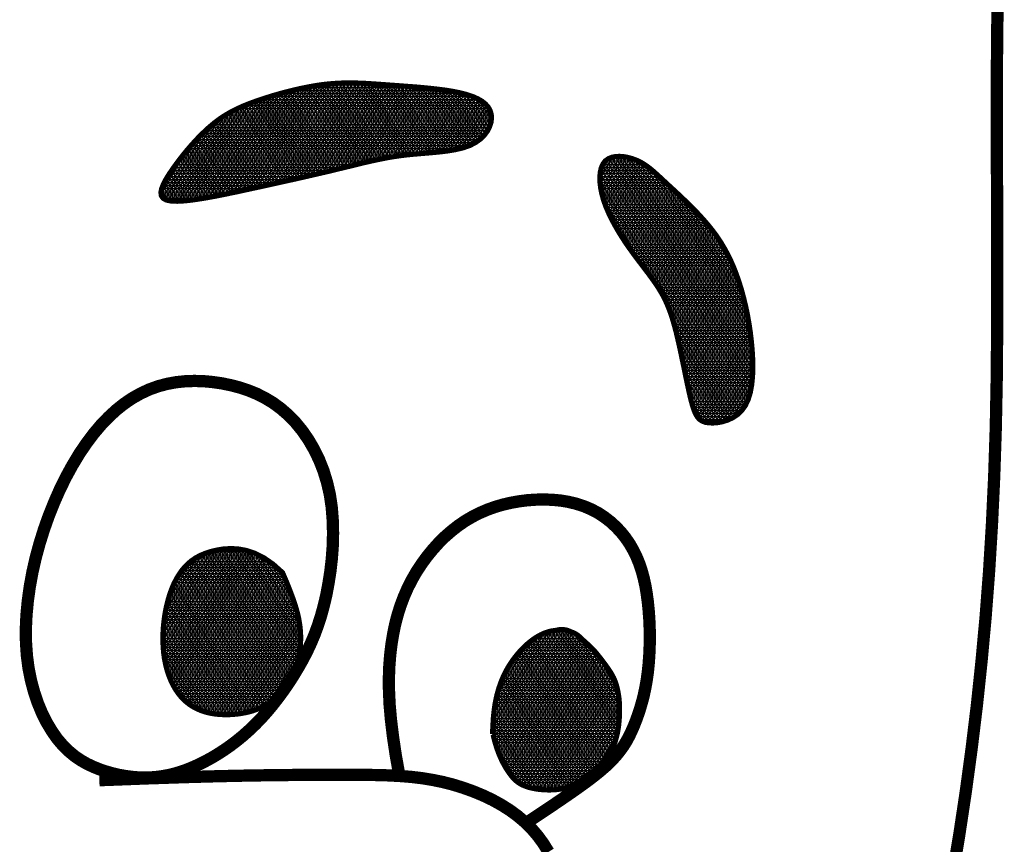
# Model space of a CAD drawing. Header units: feet. Extents: x 7.2 to 15.8, y 14.4 to 25.4.
# Tile 141 of 149: x 14.37 to 14.554, y 16.353 to 16.507. Entities that reach past the tile are written whole.
import ezdxf

# ---------------------------------------------------------------- set-up
doc = ezdxf.new("R2010")
doc.units = ezdxf.units.FT
doc.header["$MEASUREMENT"] = 0
doc.layers.add('FACE', color=160, linetype='CONTINUOUS')
pattern_1 = [(360, (12.42394344, 13.62669886), (1e-19, 0.00057574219), []), (60, (12.42394344, 13.62669886), (-0.00049860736, 0.00028787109), []), (120, (12.42394344, 13.62669886), (-0.00049860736, -0.00028787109), [])]

msp = doc.modelspace()

# ---------------------------------------------------------------- hatches: boundary and pattern name
at = {"layer": 'FACE', "linetype": 'Continuous'}
h = msp.add_hatch(dxfattribs=at)
h.set_pattern_fill('NET3', color=5, scale=0.004606, style=0)
h.set_pattern_definition(pattern_1)
h.paths.add_polyline_path([(14.50688, 16.44703), (14.50668, 16.44871), (14.50643, 16.45035), (14.50614, 16.45196), (14.50581, 16.45353), (14.50544, 16.45505), (14.50504, 16.45653), (14.5046, 16.45795), (14.50413, 16.45931), (14.50363, 16.46062), (14.50309, 16.46187), (14.50251, 16.46307), (14.50188, 16.46424), (14.5012, 16.46538), (14.50047, 16.46649), (14.49966, 16.46759), (14.49879, 16.46868), (14.49784, 16.46977), (14.49685, 16.47085), (14.49581, 16.47191), (14.49477, 16.47295), (14.49373, 16.47394), (14.49272, 16.47489), (14.49175, 16.47578), (14.49086, 16.4766), (14.49006, 16.47735), (14.48932, 16.47803), (14.48864, 16.47864), (14.48799, 16.47919), (14.48736, 16.47967), (14.48672, 16.4801), (14.48606, 16.48048), (14.48536, 16.4808), (14.48461, 16.48108), (14.48382, 16.4813), (14.48301, 16.48145), (14.48221, 16.48151), (14.48144, 16.48147), (14.48073, 16.48132), (14.48009, 16.48105), (14.47954, 16.48064), (14.47912, 16.48008), (14.47881, 16.47939), (14.47862, 16.47858), (14.47853, 16.47767), (14.47856, 16.47667), (14.47868, 16.47561), (14.47891, 16.4745), (14.47922, 16.47336), (14.47963, 16.4722), (14.48012, 16.47104), (14.48068, 16.46987), (14.48129, 16.46872), (14.48195, 16.46757), (14.48264, 16.46645), (14.48335, 16.46536), (14.48408, 16.46431), (14.48481, 16.4633), (14.48553, 16.46233), (14.48624, 16.4614), (14.48693, 16.46049), (14.4876, 16.45961), (14.48824, 16.45874), (14.48885, 16.45789), (14.48942, 16.45704), (14.48994, 16.45619), (14.49043, 16.45532), (14.49088, 16.45441), (14.4913, 16.45344), (14.4917, 16.4524), (14.49208, 16.45127), (14.49245, 16.45002), (14.49282, 16.44863), (14.49318, 16.44711), (14.49355, 16.44548), (14.4939, 16.44379), (14.49426, 16.44209), (14.4946, 16.44041), (14.49494, 16.43881), (14.49526, 16.43734), (14.49557, 16.43603), (14.49587, 16.43492), (14.49617, 16.434), (14.49649, 16.43327), (14.49685, 16.43269), (14.49726, 16.43226), (14.49774, 16.43196), (14.4983, 16.43176), (14.49897, 16.43166), (14.49975, 16.43164), (14.50062, 16.43171), (14.50155, 16.43189), (14.50249, 16.43219), (14.50341, 16.43262), (14.50429, 16.43321), (14.50508, 16.43396), (14.50576, 16.4349), (14.50629, 16.43602), (14.50669, 16.43732), (14.50695, 16.43875), (14.50711, 16.4403), (14.50717, 16.44192), (14.50714, 16.44361), (14.50704, 16.44532)])
h.paths.add_polyline_path([(14.4131, 16.47543), (14.41533, 16.47591), (14.41754, 16.4764), (14.41971, 16.47688), (14.42183, 16.47735), (14.42389, 16.47782), (14.42588, 16.47828), (14.42778, 16.47872), (14.42959, 16.47916), (14.4313, 16.47957), (14.43292, 16.47997), (14.43448, 16.48035), (14.43599, 16.48069), (14.43749, 16.48101), (14.43898, 16.4813), (14.44049, 16.48154), (14.44204, 16.48175), (14.44364, 16.48191), (14.44527, 16.48205), (14.44691, 16.48219), (14.44852, 16.48234), (14.45008, 16.48253), (14.45156, 16.48278), (14.45293, 16.48311), (14.45416, 16.48353), (14.45523, 16.48408), (14.45613, 16.48472), (14.45687, 16.48543), (14.45745, 16.4862), (14.45787, 16.487), (14.45814, 16.48781), (14.45824, 16.4886), (14.4582, 16.48936), (14.458, 16.49005), (14.45765, 16.49069), (14.45715, 16.49127), (14.4565, 16.4918), (14.4557, 16.49227), (14.45474, 16.4927), (14.45363, 16.49307), (14.45238, 16.49339), (14.45097, 16.49368), (14.44944, 16.49392), (14.44782, 16.49412), (14.44613, 16.4943), (14.4444, 16.49446), (14.44267, 16.49459), (14.44095, 16.49472), (14.43928, 16.49484), (14.43768, 16.49496), (14.43613, 16.49507), (14.43463, 16.49516), (14.43316, 16.49522), (14.43169, 16.49525), (14.43021, 16.49522), (14.4287, 16.49514), (14.42715, 16.495), (14.42555, 16.49478), (14.42391, 16.49449), (14.42225, 16.49415), (14.42059, 16.49376), (14.41895, 16.49333), (14.41736, 16.49288), (14.41583, 16.4924), (14.41438, 16.49192), (14.41304, 16.49143), (14.41179, 16.49093), (14.41061, 16.4904), (14.40949, 16.48983), (14.40842, 16.48921), (14.40738, 16.48853), (14.40636, 16.48776), (14.40533, 16.4869), (14.4043, 16.48594), (14.40326, 16.4849), (14.40224, 16.4838), (14.40125, 16.48266), (14.40031, 16.4815), (14.39943, 16.48035), (14.39862, 16.47923), (14.3979, 16.47817), (14.39729, 16.47718), (14.39682, 16.47627), (14.3965, 16.47546), (14.39637, 16.47475), (14.39645, 16.47416), (14.39677, 16.47369), (14.39735, 16.47335), (14.39823, 16.47316), (14.39941, 16.47311), (14.40087, 16.47319), (14.40256, 16.47339), (14.40445, 16.47368), (14.40649, 16.47405), (14.40864, 16.47448), (14.41086, 16.47494)])
h = msp.add_hatch(dxfattribs=at)
h.set_pattern_fill('NET3', color=5, scale=0.004606, style=0)
h.set_pattern_definition(pattern_1)
h.paths.add_polyline_path([(14.41913, 16.40364), (14.41954, 16.4027), (14.41995, 16.40173), (14.42035, 16.40074), (14.42073, 16.39974), (14.4211, 16.39874), (14.42143, 16.39776), (14.42172, 16.39681), (14.42197, 16.39589), (14.42216, 16.39503), (14.4223, 16.39421), (14.42241, 16.39345), (14.42247, 16.39273), (14.42251, 16.39205), (14.42252, 16.39142), (14.42251, 16.39083), (14.42249, 16.39027), (14.42246, 16.38975), (14.42242, 16.38926), (14.42238, 16.3888), (14.42232, 16.38835), (14.42224, 16.38792), (14.42215, 16.38749), (14.42204, 16.38707), (14.4219, 16.38663), (14.42174, 16.38619), (14.42156, 16.38574), (14.42137, 16.38528), (14.42115, 16.38481), (14.42093, 16.38435), (14.42069, 16.38389), (14.42045, 16.38344), (14.42021, 16.38299), (14.41997, 16.38256), (14.41972, 16.38215), (14.41948, 16.38175), (14.41924, 16.38138), (14.41901, 16.38103), (14.41877, 16.38072), (14.41854, 16.38044), (14.41832, 16.38019), (14.4181, 16.37999), (14.41788, 16.37982), (14.41766, 16.37968), (14.41743, 16.37955), (14.4172, 16.37944), (14.41695, 16.37932), (14.41669, 16.3792), (14.4164, 16.37906), (14.4161, 16.37891), (14.41577, 16.37873), (14.4154, 16.37855), (14.41499, 16.37835), (14.41454, 16.37815), (14.41404, 16.37796), (14.41348, 16.37777), (14.41285, 16.37759), (14.41217, 16.37744), (14.41142, 16.3773), (14.41063, 16.37719), (14.4098, 16.37711), (14.40895, 16.37707), (14.40808, 16.37708), (14.40721, 16.37712), (14.40634, 16.37722), (14.40549, 16.37737), (14.40465, 16.37758), (14.40384, 16.37786), (14.40306, 16.37819), (14.40231, 16.3786), (14.4016, 16.37907), (14.40092, 16.37961), (14.40029, 16.38023), (14.39971, 16.38093), (14.39917, 16.3817), (14.39868, 16.38253), (14.39824, 16.38342), (14.39786, 16.38437), (14.39753, 16.38537), (14.39726, 16.3864), (14.39704, 16.38748), (14.39689, 16.38858), (14.39679, 16.38971), (14.39674, 16.39085), (14.39675, 16.392), (14.3968, 16.39315), (14.39691, 16.39429), (14.39705, 16.39542), (14.39724, 16.39652), (14.39747, 16.3976), (14.39774, 16.39864), (14.39804, 16.39964), (14.39839, 16.4006), (14.39878, 16.40152), (14.39922, 16.40239), (14.3997, 16.4032), (14.40022, 16.40396), (14.40079, 16.40465), (14.40141, 16.40529), (14.4021, 16.40587), (14.40285, 16.40638), (14.40369, 16.40684), (14.40462, 16.40723), (14.40564, 16.40757), (14.40676, 16.40784), (14.408, 16.40805), (14.40934, 16.40814), (14.41078, 16.40808), (14.41231, 16.4078), (14.41392, 16.40727), (14.4156, 16.40644), (14.41734, 16.40524)])
edge = h.paths.add_edge_path()
edge.add_line((14.45845, 16.37342), (14.45848, 16.37426))
edge.add_line((14.45848, 16.37426), (14.45851, 16.375))
edge.add_line((14.45851, 16.375), (14.45855, 16.37563))
edge.add_line((14.45855, 16.37563), (14.45858, 16.37618))
edge.add_line((14.45858, 16.37618), (14.45862, 16.37666))
edge.add_line((14.45862, 16.37666), (14.45866, 16.37708))
edge.add_line((14.45866, 16.37708), (14.4587, 16.37745))
edge.add_line((14.4587, 16.37745), (14.45874, 16.37779))
edge.add_line((14.45874, 16.37779), (14.45878, 16.37811))
edge.add_line((14.45878, 16.37811), (14.45882, 16.3784))
edge.add_line((14.45882, 16.3784), (14.45886, 16.37869))
edge.add_line((14.45886, 16.37869), (14.4589, 16.37895))
edge.add_line((14.4589, 16.37895), (14.45895, 16.37921))
edge.add_line((14.45895, 16.37921), (14.45899, 16.37946))
edge.add_line((14.45899, 16.37946), (14.45904, 16.37969))
edge.add_line((14.45904, 16.37969), (14.45909, 16.37993))
edge.add_line((14.45909, 16.37993), (14.45914, 16.38016))
edge.add_line((14.45914, 16.38016), (14.45919, 16.38038))
edge.add_line((14.45919, 16.38038), (14.45924, 16.38061))
edge.add_line((14.45924, 16.38061), (14.45929, 16.38083))
edge.add_line((14.45929, 16.38083), (14.45935, 16.38105))
edge.add_line((14.45935, 16.38105), (14.45941, 16.38126))
edge.add_line((14.45941, 16.38126), (14.45947, 16.38147))
edge.add_line((14.45947, 16.38147), (14.45953, 16.38168))
edge.add_line((14.45953, 16.38168), (14.45959, 16.38189))
edge.add_line((14.45959, 16.38189), (14.45965, 16.38209))
edge.add_line((14.45965, 16.38209), (14.45972, 16.38229))
edge.add_line((14.45972, 16.38229), (14.45979, 16.38249))
edge.add_line((14.45979, 16.38249), (14.45985, 16.38268))
edge.add_line((14.45985, 16.38268), (14.45992, 16.38288))
edge.add_line((14.45992, 16.38288), (14.45999, 16.38307))
edge.add_line((14.45999, 16.38307), (14.46006, 16.38325))
edge.add_line((14.46006, 16.38325), (14.46014, 16.38344))
edge.add_line((14.46014, 16.38344), (14.46021, 16.38362))
edge.add_line((14.46021, 16.38362), (14.46029, 16.3838))
edge.add_line((14.46029, 16.3838), (14.46037, 16.38398))
edge.add_line((14.46037, 16.38398), (14.46044, 16.38415))
edge.add_line((14.46044, 16.38415), (14.46052, 16.38433))
edge.add_line((14.46052, 16.38433), (14.4606, 16.3845))
edge.add_line((14.4606, 16.3845), (14.46068, 16.38467))
edge.add_line((14.46068, 16.38467), (14.46077, 16.38483))
edge.add_line((14.46077, 16.38483), (14.46085, 16.385))
edge.add_line((14.46085, 16.385), (14.46093, 16.38516))
edge.add_line((14.46093, 16.38516), (14.46102, 16.38532))
edge.add_line((14.46102, 16.38532), (14.46111, 16.38548))
edge.add_line((14.46111, 16.38548), (14.46119, 16.38563))
edge.add_line((14.46119, 16.38563), (14.46128, 16.38579))
edge.add_line((14.46128, 16.38579), (14.46137, 16.38594))
edge.add_line((14.46137, 16.38594), (14.46146, 16.38609))
edge.add_line((14.46146, 16.38609), (14.46155, 16.38624))
edge.add_line((14.46155, 16.38624), (14.46164, 16.38638))
edge.add_line((14.46164, 16.38638), (14.46174, 16.38653))
edge.add_line((14.46174, 16.38653), (14.46183, 16.38667))
edge.add_line((14.46183, 16.38667), (14.46192, 16.38681))
edge.add_line((14.46192, 16.38681), (14.46202, 16.38695))
edge.add_line((14.46202, 16.38695), (14.46211, 16.38709))
edge.add_line((14.46211, 16.38709), (14.46221, 16.38723))
edge.add_line((14.46221, 16.38723), (14.46231, 16.38736))
edge.add_line((14.46231, 16.38736), (14.4624, 16.3875))
edge.add_line((14.4624, 16.3875), (14.4625, 16.38763))
edge.add_line((14.4625, 16.38763), (14.4626, 16.38776))
edge.add_line((14.4626, 16.38776), (14.4627, 16.38789))
edge.add_line((14.4627, 16.38789), (14.4628, 16.38801))
edge.add_line((14.4628, 16.38801), (14.4629, 16.38814))
edge.add_line((14.4629, 16.38814), (14.463, 16.38826))
edge.add_line((14.463, 16.38826), (14.4631, 16.38839))
edge.add_line((14.4631, 16.38839), (14.4632, 16.38851))
edge.add_line((14.4632, 16.38851), (14.4633, 16.38863))
edge.add_line((14.4633, 16.38863), (14.46341, 16.38874))
edge.add_line((14.46341, 16.38874), (14.46351, 16.38886))
edge.add_line((14.46351, 16.38886), (14.46361, 16.38897))
edge.add_line((14.46361, 16.38897), (14.46371, 16.38909))
edge.add_line((14.46371, 16.38909), (14.46382, 16.3892))
edge.add_line((14.46382, 16.3892), (14.46392, 16.38931))
edge.add_line((14.46392, 16.38931), (14.46403, 16.38942))
edge.add_line((14.46403, 16.38942), (14.46413, 16.38952))
edge.add_line((14.46413, 16.38952), (14.46424, 16.38963))
edge.add_line((14.46424, 16.38963), (14.46434, 16.38973))
edge.add_line((14.46434, 16.38973), (14.46445, 16.38983))
edge.add_line((14.46445, 16.38983), (14.46455, 16.38993))
edge.add_line((14.46455, 16.38993), (14.46466, 16.39003))
edge.add_line((14.46466, 16.39003), (14.46477, 16.39013))
edge.add_line((14.46477, 16.39013), (14.46487, 16.39022))
edge.add_line((14.46487, 16.39022), (14.46498, 16.39031))
edge.add_line((14.46498, 16.39031), (14.46509, 16.39041))
edge.add_line((14.46509, 16.39041), (14.46519, 16.3905))
edge.add_line((14.46519, 16.3905), (14.4653, 16.39058))
edge.add_line((14.4653, 16.39058), (14.46541, 16.39067))
edge.add_line((14.46541, 16.39067), (14.46551, 16.39076))
edge.add_line((14.46551, 16.39076), (14.46562, 16.39084))
edge.add_line((14.46562, 16.39084), (14.46573, 16.39092))
edge.add_line((14.46573, 16.39092), (14.46583, 16.391))
edge.add_line((14.46583, 16.391), (14.46594, 16.39108))
edge.add_line((14.46594, 16.39108), (14.46605, 16.39116))
edge.add_line((14.46605, 16.39116), (14.46616, 16.39123))
edge.add_line((14.46616, 16.39123), (14.46626, 16.39131))
edge.add_line((14.46626, 16.39131), (14.46637, 16.39138))
edge.add_line((14.46637, 16.39138), (14.46648, 16.39145))
edge.add_line((14.46648, 16.39145), (14.46658, 16.39151))
edge.add_line((14.46658, 16.39151), (14.46669, 16.39158))
edge.add_line((14.46669, 16.39158), (14.4668, 16.39165))
edge.add_line((14.4668, 16.39165), (14.4669, 16.39171))
edge.add_line((14.4669, 16.39171), (14.46701, 16.39177))
edge.add_line((14.46701, 16.39177), (14.46712, 16.39183))
edge.add_line((14.46712, 16.39183), (14.46722, 16.39189))
edge.add_line((14.46722, 16.39189), (14.46733, 16.39194))
edge.add_line((14.46733, 16.39194), (14.46743, 16.392))
edge.add_line((14.46743, 16.392), (14.46754, 16.39205))
edge.add_line((14.46754, 16.39205), (14.46764, 16.3921))
edge.add_line((14.46764, 16.3921), (14.46775, 16.39215))
edge.add_line((14.46775, 16.39215), (14.46785, 16.3922))
edge.add_line((14.46785, 16.3922), (14.46796, 16.39224))
edge.add_line((14.46796, 16.39224), (14.46806, 16.39229))
edge.add_line((14.46806, 16.39229), (14.46816, 16.39233))
edge.add_line((14.46816, 16.39233), (14.46827, 16.39237))
edge.add_line((14.46827, 16.39237), (14.46837, 16.39241))
edge.add_line((14.46837, 16.39241), (14.46847, 16.39245))
edge.add_line((14.46847, 16.39245), (14.46857, 16.39248))
edge.add_line((14.46857, 16.39248), (14.46867, 16.39251))
edge.add_line((14.46867, 16.39251), (14.46877, 16.39254))
edge.add_line((14.46877, 16.39254), (14.46887, 16.39257))
edge.add_line((14.46887, 16.39257), (14.46897, 16.3926))
edge.add_line((14.46897, 16.3926), (14.46907, 16.39263))
edge.add_line((14.46907, 16.39263), (14.46917, 16.39265))
edge.add_line((14.46917, 16.39265), (14.46927, 16.39268))
edge.add_line((14.46927, 16.39268), (14.46937, 16.3927))
edge.add_line((14.46937, 16.3927), (14.46946, 16.39272))
edge.add_line((14.46946, 16.39272), (14.46956, 16.39273))
edge.add_line((14.46956, 16.39273), (14.46966, 16.39275))
edge.add_line((14.46966, 16.39275), (14.46975, 16.39276))
edge.add_line((14.46975, 16.39276), (14.46985, 16.39278))
edge.add_line((14.46985, 16.39278), (14.46994, 16.39279))
edge.add_line((14.46994, 16.39279), (14.47003, 16.3928))
edge.add_line((14.47003, 16.3928), (14.47013, 16.39282))
edge.add_line((14.47013, 16.39282), (14.47022, 16.39283))
edge.add_line((14.47022, 16.39283), (14.47031, 16.39285))
edge.add_line((14.47031, 16.39285), (14.4704, 16.39286))
edge.add_line((14.4704, 16.39286), (14.47048, 16.39288))
edge.add_line((14.47048, 16.39288), (14.47057, 16.3929))
edge.add_line((14.47057, 16.3929), (14.47066, 16.39291))
edge.add_line((14.47066, 16.39291), (14.47074, 16.39293))
edge.add_line((14.47074, 16.39293), (14.47083, 16.39294))
edge.add_line((14.47083, 16.39294), (14.47091, 16.39296))
edge.add_line((14.47091, 16.39296), (14.471, 16.39297))
edge.add_line((14.471, 16.39297), (14.47109, 16.39298))
edge.add_line((14.47109, 16.39298), (14.47117, 16.39298))
edge.add_line((14.47117, 16.39298), (14.47126, 16.39299))
edge.add_line((14.47126, 16.39299), (14.47135, 16.39299))
edge.add_line((14.47135, 16.39299), (14.47144, 16.39299))
edge.add_line((14.47144, 16.39299), (14.47153, 16.39299))
edge.add_line((14.47153, 16.39299), (14.47162, 16.39298))
edge.add_line((14.47162, 16.39298), (14.47171, 16.39298))
edge.add_line((14.47171, 16.39298), (14.47181, 16.39297))
edge.add_line((14.47181, 16.39297), (14.4719, 16.39296))
edge.add_line((14.4719, 16.39296), (14.47199, 16.39295))
edge.add_line((14.47199, 16.39295), (14.47208, 16.39293))
edge.add_line((14.47208, 16.39293), (14.47217, 16.39292))
edge.add_line((14.47217, 16.39292), (14.47226, 16.3929))
edge.add_line((14.47226, 16.3929), (14.47234, 16.39288))
edge.add_line((14.47234, 16.39288), (14.47243, 16.39286))
edge.add_line((14.47243, 16.39286), (14.4725, 16.39283))
edge.add_line((14.4725, 16.39283), (14.47258, 16.3928))
edge.add_line((14.47258, 16.3928), (14.47265, 16.39278))
edge.add_line((14.47265, 16.39278), (14.47271, 16.39275))
edge.add_line((14.47271, 16.39275), (14.47278, 16.39272))
edge.add_line((14.47278, 16.39272), (14.47284, 16.39269))
edge.add_line((14.47284, 16.39269), (14.47291, 16.39266))
edge.add_line((14.47291, 16.39266), (14.47297, 16.39263))
edge.add_line((14.47297, 16.39263), (14.47304, 16.3926))
edge.add_line((14.47304, 16.3926), (14.47311, 16.39258))
edge.add_line((14.47311, 16.39258), (14.47317, 16.39255))
edge.add_line((14.47317, 16.39255), (14.47324, 16.39253))
edge.add_line((14.47324, 16.39253), (14.47331, 16.3925))
edge.add_line((14.47331, 16.3925), (14.47338, 16.39248))
edge.add_line((14.47338, 16.39248), (14.47346, 16.39245))
edge.add_line((14.47346, 16.39245), (14.47353, 16.39242))
edge.add_line((14.47353, 16.39242), (14.47361, 16.39239))
edge.add_line((14.47361, 16.39239), (14.47368, 16.39235))
edge.add_line((14.47368, 16.39235), (14.47376, 16.39231))
edge.add_line((14.47376, 16.39231), (14.47384, 16.39227))
edge.add_line((14.47384, 16.39227), (14.47392, 16.39223))
edge.add_line((14.47392, 16.39223), (14.474, 16.39219))
edge.add_line((14.474, 16.39219), (14.47408, 16.39214))
edge.add_line((14.47408, 16.39214), (14.47416, 16.39209))
edge.add_line((14.47416, 16.39209), (14.47424, 16.39204))
edge.add_line((14.47424, 16.39204), (14.47432, 16.39198))
edge.add_line((14.47432, 16.39198), (14.47439, 16.39193))
edge.add_line((14.47439, 16.39193), (14.47447, 16.39187))
edge.add_line((14.47447, 16.39187), (14.47454, 16.39181))
edge.add_line((14.47454, 16.39181), (14.47461, 16.39175))
edge.add_line((14.47461, 16.39175), (14.47469, 16.39169))
edge.add_line((14.47469, 16.39169), (14.47475, 16.39162))
edge.add_line((14.47475, 16.39162), (14.47482, 16.39156))
edge.add_line((14.47482, 16.39156), (14.47489, 16.3915))
edge.add_line((14.47489, 16.3915), (14.47495, 16.39144))
edge.add_line((14.47495, 16.39144), (14.47502, 16.39138))
edge.add_line((14.47502, 16.39138), (14.47509, 16.39131))
edge.add_line((14.47509, 16.39131), (14.47515, 16.39125))
edge.add_line((14.47515, 16.39125), (14.47522, 16.39118))
edge.add_line((14.47522, 16.39118), (14.47529, 16.39111))
edge.add_line((14.47529, 16.39111), (14.47537, 16.39104))
edge.add_line((14.47537, 16.39104), (14.47544, 16.39097))
edge.add_line((14.47544, 16.39097), (14.47553, 16.3909))
edge.add_line((14.47553, 16.3909), (14.47561, 16.39081))
edge.add_line((14.47561, 16.39081), (14.47571, 16.39073))
edge.add_line((14.47571, 16.39073), (14.47581, 16.39063))
edge.add_line((14.47581, 16.39063), (14.47593, 16.39053))
edge.add_line((14.47593, 16.39053), (14.47605, 16.39042))
edge.add_line((14.47605, 16.39042), (14.47619, 16.3903))
edge.add_line((14.47619, 16.3903), (14.47633, 16.39017))
edge.add_line((14.47633, 16.39017), (14.47649, 16.39002))
edge.add_line((14.47649, 16.39002), (14.47665, 16.38987))
edge.add_line((14.47665, 16.38987), (14.47682, 16.38971))
edge.add_line((14.47682, 16.38971), (14.477, 16.38954))
edge.add_line((14.477, 16.38954), (14.47718, 16.38936))
edge.add_line((14.47718, 16.38936), (14.47736, 16.38916))
edge.add_line((14.47736, 16.38916), (14.47754, 16.38896))
edge.add_line((14.47754, 16.38896), (14.47773, 16.38875))
edge.add_line((14.47773, 16.38875), (14.47792, 16.38852))
edge.add_line((14.47792, 16.38852), (14.47811, 16.38828))
edge.add_line((14.47811, 16.38828), (14.47832, 16.38803))
edge.add_line((14.47832, 16.38803), (14.47853, 16.38776))
edge.add_line((14.47853, 16.38776), (14.47875, 16.38748))
edge.add_line((14.47875, 16.38748), (14.47898, 16.38717))
edge.add_line((14.47898, 16.38717), (14.47923, 16.38685))
edge.add_line((14.47923, 16.38685), (14.47948, 16.38651))
edge.add_line((14.47948, 16.38651), (14.47974, 16.38616))
edge.add_line((14.47974, 16.38616), (14.48, 16.3858))
edge.add_line((14.48, 16.3858), (14.48025, 16.38543))
edge.add_line((14.48025, 16.38543), (14.48049, 16.38506))
edge.add_line((14.48049, 16.38506), (14.48072, 16.38469))
edge.add_line((14.48072, 16.38469), (14.48092, 16.38432))
edge.add_line((14.48092, 16.38432), (14.48111, 16.38396))
edge.add_line((14.48111, 16.38396), (14.48127, 16.3836))
edge.add_line((14.48127, 16.3836), (14.48141, 16.38325))
edge.add_line((14.48141, 16.38325), (14.48153, 16.38289))
edge.add_line((14.48153, 16.38289), (14.48164, 16.38254))
edge.add_line((14.48164, 16.38254), (14.48174, 16.38218))
edge.add_line((14.48174, 16.38218), (14.48182, 16.38183))
edge.add_line((14.48182, 16.38183), (14.4819, 16.38146))
edge.add_line((14.4819, 16.38146), (14.48197, 16.38109))
edge.add_line((14.48197, 16.38109), (14.48203, 16.38071))
edge.add_line((14.48203, 16.38071), (14.48209, 16.38032))
edge.add_line((14.48209, 16.38032), (14.48213, 16.37991))
edge.add_line((14.48213, 16.37991), (14.48217, 16.37948))
edge.add_line((14.48217, 16.37948), (14.4822, 16.37902))
edge.add_line((14.4822, 16.37902), (14.48222, 16.37854))
edge.add_line((14.48222, 16.37854), (14.48222, 16.37802))
edge.add_line((14.48222, 16.37802), (14.48222, 16.37747))
edge.add_line((14.48222, 16.37747), (14.4822, 16.37688))
edge.add_line((14.4822, 16.37688), (14.48216, 16.37628))
edge.add_line((14.48216, 16.37628), (14.48211, 16.37566))
edge.add_line((14.48211, 16.37566), (14.48204, 16.37502))
edge.add_line((14.48204, 16.37502), (14.48195, 16.37439))
edge.add_line((14.48195, 16.37439), (14.48184, 16.37376))
edge.add_line((14.48184, 16.37376), (14.4817, 16.37315))
edge.add_line((14.4817, 16.37315), (14.48155, 16.37255))
edge.add_line((14.48155, 16.37255), (14.48136, 16.37196))
edge.add_line((14.48136, 16.37196), (14.48116, 16.3714))
edge.add_line((14.48116, 16.3714), (14.48092, 16.37086))
edge.add_line((14.48092, 16.37086), (14.48067, 16.37034))
edge.add_line((14.48067, 16.37034), (14.48039, 16.36985))
edge.add_line((14.48039, 16.36985), (14.48008, 16.36937))
edge.add_line((14.48008, 16.36937), (14.47975, 16.36892))
edge.add_line((14.47975, 16.36892), (14.4794, 16.3685))
edge.add_line((14.4794, 16.3685), (14.47903, 16.36809))
edge.add_line((14.47903, 16.36809), (14.47863, 16.3677))
edge.add_line((14.47863, 16.3677), (14.47822, 16.36733))
edge.add_line((14.47822, 16.36733), (14.4778, 16.36697))
edge.add_line((14.4778, 16.36697), (14.47738, 16.36662))
edge.add_line((14.47738, 16.36662), (14.47694, 16.36628))
edge.add_line((14.47694, 16.36628), (14.4765, 16.36593))
edge.add_line((14.4765, 16.36593), (14.47606, 16.36559))
edge.add_line((14.47606, 16.36559), (14.47562, 16.36526))
edge.add_line((14.47562, 16.36526), (14.47517, 16.36493))
edge.add_line((14.47517, 16.36493), (14.47472, 16.36462))
edge.add_line((14.47472, 16.36462), (14.47426, 16.36432))
edge.add_line((14.47426, 16.36432), (14.47379, 16.36405))
edge.add_line((14.47379, 16.36405), (14.4733, 16.36381))
edge.add_line((14.4733, 16.36381), (14.47279, 16.36359))
edge.add_line((14.47279, 16.36359), (14.47227, 16.36342))
edge.add_line((14.47227, 16.36342), (14.47174, 16.36327))
edge.add_line((14.47174, 16.36327), (14.47119, 16.36316))
edge.add_line((14.47119, 16.36316), (14.47063, 16.36308))
edge.add_line((14.47063, 16.36308), (14.47007, 16.36303))
edge.add_line((14.47007, 16.36303), (14.4695, 16.363))
edge.add_line((14.4695, 16.363), (14.46894, 16.36299))
edge.add_line((14.46894, 16.36299), (14.46837, 16.36301))
edge.add_line((14.46837, 16.36301), (14.46781, 16.36304))
edge.add_line((14.46781, 16.36304), (14.46727, 16.36309))
edge.add_line((14.46727, 16.36309), (14.46673, 16.36316))
edge.add_line((14.46673, 16.36316), (14.46621, 16.36325))
edge.add_line((14.46621, 16.36325), (14.46571, 16.36336))
edge.add_line((14.46571, 16.36336), (14.46523, 16.36348))
edge.add_line((14.46523, 16.36348), (14.46477, 16.36363))
edge.add_line((14.46477, 16.36363), (14.46434, 16.36379))
edge.add_line((14.46434, 16.36379), (14.46394, 16.36397))
edge.add_line((14.46394, 16.36397), (14.46356, 16.36418))
edge.add_line((14.46356, 16.36418), (14.46321, 16.36441))
edge.add_line((14.46321, 16.36441), (14.46286, 16.36469))
edge.add_line((14.46286, 16.36469), (14.46252, 16.36501))
edge.add_line((14.46252, 16.36501), (14.46218, 16.36537))
edge.add_line((14.46218, 16.36537), (14.46184, 16.3658))
edge.add_line((14.46184, 16.3658), (14.46148, 16.36629))
edge.add_line((14.46148, 16.36629), (14.4611, 16.36685))
edge.add_line((14.4611, 16.36685), (14.46072, 16.36749))
edge.add_line((14.46072, 16.36749), (14.46033, 16.36821))
edge.add_line((14.46033, 16.36821), (14.45994, 16.36902))
edge.add_line((14.45994, 16.36902), (14.45956, 16.36994))
edge.add_line((14.45956, 16.36994), (14.4592, 16.37096))
edge.add_line((14.4592, 16.37096), (14.45886, 16.37209))
edge.add_line((14.45886, 16.37209), (14.45855, 16.37334))

# ---------------------------------------------------------------- linework, layer by layer
at = {"layer": 'FACE', "color": 5}
for points, const_width in [([(14.55309, 16.51454), (14.55293, 16.50606), (14.55285, 16.4972), (14.55284, 16.48801), (14.55287, 16.47859), (14.55291, 16.469), (14.55293, 16.45933), (14.55291, 16.44968), (14.55283, 16.44011), (14.55265, 16.43072), (14.55235, 16.42157), (14.55193, 16.41265), (14.5514, 16.40394), (14.55075, 16.39542), (14.54998, 16.38705), (14.54911, 16.37882), (14.54812, 16.37069), (14.54703, 16.36265), (14.54583, 16.35469), (14.54452, 16.34681)], 0.0023), ([(14.44102, 16.36561), (14.44033, 16.36947), (14.43981, 16.37295), (14.43943, 16.37609), (14.43918, 16.37893), (14.43906, 16.38153), (14.43904, 16.38391), (14.43912, 16.38612), (14.43928, 16.38821), (14.43952, 16.3902), (14.43983, 16.39212), (14.44021, 16.39396), (14.44067, 16.39573), (14.44121, 16.39744), (14.44183, 16.39909), (14.44252, 16.40068), (14.4433, 16.40223), (14.44416, 16.40374), (14.44511, 16.40519), (14.44612, 16.40658), (14.4472, 16.40791), (14.44833, 16.40917), (14.44952, 16.41035), (14.45076, 16.41143), (14.45203, 16.41243), (14.45334, 16.41332), (14.45468, 16.41411), (14.45606, 16.41481), (14.45746, 16.41541), (14.4589, 16.41593), (14.46037, 16.41636), (14.46187, 16.41671), (14.4634, 16.41698), (14.46495, 16.41718), (14.46652, 16.41729), (14.46809, 16.41732), (14.46966, 16.41727), (14.47121, 16.41712), (14.47272, 16.41687), (14.47418, 16.41651), (14.47559, 16.41605), (14.47693, 16.41548), (14.4782, 16.41481), (14.47939, 16.41403), (14.4805, 16.41317), (14.48153, 16.41223), (14.48248, 16.41122), (14.48334, 16.41015), (14.48411, 16.40902), (14.48479, 16.40785), (14.48539, 16.40662), (14.48591, 16.40535), (14.48636, 16.40403), (14.48673, 16.40265), (14.48705, 16.40122), (14.4873, 16.39974), (14.48751, 16.39819), (14.48767, 16.39659), (14.48779, 16.39494), (14.48786, 16.39326), (14.48788, 16.39158), (14.48786, 16.38991), (14.48779, 16.38825), (14.48768, 16.38665), (14.48752, 16.38509), (14.48732, 16.38362), (14.48707, 16.38221), (14.48679, 16.38087), (14.48647, 16.3796), (14.48612, 16.37838), (14.48575, 16.37723), (14.48535, 16.37612), (14.48494, 16.37507), (14.4845, 16.37406), (14.48404, 16.37309), (14.48353, 16.37214), (14.48295, 16.37121), (14.48229, 16.37029), (14.48154, 16.36936), (14.48068, 16.36842), (14.47969, 16.36747), (14.47855, 16.36648), (14.47725, 16.36544), (14.47576, 16.36432), (14.47406, 16.3631), (14.47213, 16.36176), (14.46994, 16.36027), (14.46747, 16.35862), (14.46471, 16.35677)], 0.0023), ([(14.41913, 16.40364), (14.41954, 16.4027), (14.41995, 16.40173), (14.42035, 16.40074), (14.42073, 16.39974), (14.4211, 16.39874), (14.42143, 16.39776), (14.42172, 16.39681), (14.42197, 16.39589), (14.42216, 16.39503), (14.4223, 16.39421), (14.42241, 16.39345), (14.42247, 16.39273), (14.42251, 16.39205), (14.42252, 16.39142), (14.42251, 16.39083), (14.42249, 16.39027), (14.42246, 16.38975), (14.42242, 16.38926), (14.42238, 16.3888), (14.42232, 16.38835), (14.42224, 16.38792), (14.42215, 16.38749), (14.42204, 16.38707), (14.4219, 16.38663), (14.42174, 16.38619), (14.42156, 16.38574), (14.42137, 16.38528), (14.42115, 16.38481), (14.42093, 16.38435), (14.42069, 16.38389), (14.42045, 16.38344), (14.42021, 16.38299), (14.41997, 16.38256), (14.41972, 16.38215), (14.41948, 16.38175), (14.41924, 16.38138), (14.41901, 16.38103), (14.41877, 16.38072), (14.41854, 16.38044), (14.41832, 16.38019), (14.4181, 16.37999), (14.41788, 16.37982), (14.41766, 16.37968), (14.41743, 16.37955), (14.4172, 16.37944), (14.41695, 16.37932), (14.41669, 16.3792), (14.4164, 16.37906), (14.4161, 16.37891), (14.41577, 16.37873), (14.4154, 16.37855), (14.41499, 16.37835), (14.41454, 16.37815), (14.41404, 16.37796), (14.41348, 16.37777), (14.41285, 16.37759), (14.41217, 16.37744), (14.41142, 16.3773), (14.41063, 16.37719), (14.4098, 16.37711), (14.40895, 16.37707), (14.40808, 16.37708), (14.40721, 16.37712), (14.40634, 16.37722), (14.40549, 16.37737), (14.40465, 16.37758), (14.40384, 16.37786), (14.40306, 16.37819), (14.40231, 16.3786), (14.4016, 16.37907), (14.40092, 16.37961), (14.40029, 16.38023), (14.39971, 16.38093), (14.39917, 16.3817), (14.39868, 16.38253), (14.39824, 16.38342), (14.39786, 16.38437), (14.39753, 16.38537), (14.39726, 16.3864), (14.39704, 16.38748), (14.39689, 16.38858), (14.39679, 16.38971), (14.39674, 16.39085), (14.39675, 16.392), (14.3968, 16.39315), (14.39691, 16.39429), (14.39705, 16.39542), (14.39724, 16.39652), (14.39747, 16.3976), (14.39774, 16.39864), (14.39804, 16.39964), (14.39839, 16.4006), (14.39878, 16.40152), (14.39922, 16.40239), (14.3997, 16.4032), (14.40022, 16.40396), (14.40079, 16.40465), (14.40141, 16.40529), (14.4021, 16.40587), (14.40285, 16.40638), (14.40369, 16.40684), (14.40462, 16.40723), (14.40564, 16.40757), (14.40676, 16.40784), (14.408, 16.40805), (14.40934, 16.40814), (14.41078, 16.40808), (14.41231, 16.4078), (14.41392, 16.40727), (14.4156, 16.40644), (14.41734, 16.40524), (14.41913, 16.40364)], 0.000969), ([(14.45845, 16.37342), (14.45848, 16.37426), (14.45851, 16.375), (14.45855, 16.37563), (14.45858, 16.37618), (14.45862, 16.37666), (14.45866, 16.37708), (14.4587, 16.37745), (14.45874, 16.37779), (14.45878, 16.37811), (14.45882, 16.3784), (14.45886, 16.37869), (14.4589, 16.37895), (14.45895, 16.37921), (14.45899, 16.37946), (14.45904, 16.37969), (14.45909, 16.37993), (14.45914, 16.38016), (14.45919, 16.38038), (14.45924, 16.38061), (14.45929, 16.38083), (14.45935, 16.38105), (14.45941, 16.38126), (14.45947, 16.38147), (14.45953, 16.38168), (14.45959, 16.38189), (14.45965, 16.38209), (14.45972, 16.38229), (14.45979, 16.38249), (14.45985, 16.38268), (14.45992, 16.38288), (14.45999, 16.38307), (14.46006, 16.38325), (14.46014, 16.38344), (14.46021, 16.38362), (14.46029, 16.3838), (14.46037, 16.38398), (14.46044, 16.38415), (14.46052, 16.38433), (14.4606, 16.3845), (14.46068, 16.38467), (14.46077, 16.38483), (14.46085, 16.385), (14.46093, 16.38516), (14.46102, 16.38532), (14.46111, 16.38548), (14.46119, 16.38563), (14.46128, 16.38579), (14.46137, 16.38594), (14.46146, 16.38609), (14.46155, 16.38624), (14.46164, 16.38638), (14.46174, 16.38653), (14.46183, 16.38667), (14.46192, 16.38681), (14.46202, 16.38695), (14.46211, 16.38709), (14.46221, 16.38723), (14.46231, 16.38736), (14.4624, 16.3875), (14.4625, 16.38763), (14.4626, 16.38776), (14.4627, 16.38789), (14.4628, 16.38801), (14.4629, 16.38814), (14.463, 16.38826), (14.4631, 16.38839), (14.4632, 16.38851), (14.4633, 16.38863), (14.46341, 16.38874), (14.46351, 16.38886), (14.46361, 16.38897), (14.46371, 16.38909), (14.46382, 16.3892), (14.46392, 16.38931), (14.46403, 16.38942), (14.46413, 16.38952), (14.46424, 16.38963), (14.46434, 16.38973), (14.46445, 16.38983), (14.46455, 16.38993), (14.46466, 16.39003), (14.46477, 16.39013), (14.46487, 16.39022), (14.46498, 16.39031), (14.46509, 16.39041), (14.46519, 16.3905), (14.4653, 16.39058), (14.46541, 16.39067), (14.46551, 16.39076), (14.46562, 16.39084), (14.46573, 16.39092), (14.46583, 16.391), (14.46594, 16.39108), (14.46605, 16.39116), (14.46616, 16.39123), (14.46626, 16.39131), (14.46637, 16.39138), (14.46648, 16.39145), (14.46658, 16.39151), (14.46669, 16.39158), (14.4668, 16.39165), (14.4669, 16.39171), (14.46701, 16.39177), (14.46712, 16.39183), (14.46722, 16.39189), (14.46733, 16.39194), (14.46743, 16.392), (14.46754, 16.39205), (14.46764, 16.3921), (14.46775, 16.39215), (14.46785, 16.3922), (14.46796, 16.39224), (14.46806, 16.39229), (14.46816, 16.39233), (14.46827, 16.39237), (14.46837, 16.39241), (14.46847, 16.39245), (14.46857, 16.39248), (14.46867, 16.39251), (14.46877, 16.39254), (14.46887, 16.39257), (14.46897, 16.3926), (14.46907, 16.39263), (14.46917, 16.39265), (14.46927, 16.39268), (14.46937, 16.3927), (14.46946, 16.39272), (14.46956, 16.39273), (14.46966, 16.39275), (14.46975, 16.39276), (14.46985, 16.39278), (14.46994, 16.39279), (14.47003, 16.3928), (14.47013, 16.39282), (14.47022, 16.39283), (14.47031, 16.39285), (14.4704, 16.39286), (14.47048, 16.39288), (14.47057, 16.3929), (14.47066, 16.39291), (14.47074, 16.39293), (14.47083, 16.39294), (14.47091, 16.39296), (14.471, 16.39297), (14.47109, 16.39298), (14.47117, 16.39298), (14.47126, 16.39299), (14.47135, 16.39299), (14.47144, 16.39299), (14.47153, 16.39299), (14.47162, 16.39298), (14.47171, 16.39298), (14.47181, 16.39297), (14.4719, 16.39296), (14.47199, 16.39295), (14.47208, 16.39293), (14.47217, 16.39292), (14.47226, 16.3929), (14.47234, 16.39288), (14.47243, 16.39286), (14.4725, 16.39283), (14.47258, 16.3928), (14.47265, 16.39278), (14.47271, 16.39275), (14.47278, 16.39272), (14.47284, 16.39269), (14.47291, 16.39266), (14.47297, 16.39263), (14.47304, 16.3926), (14.47311, 16.39258), (14.47317, 16.39255), (14.47324, 16.39253), (14.47331, 16.3925), (14.47338, 16.39248), (14.47346, 16.39245), (14.47353, 16.39242), (14.47361, 16.39239), (14.47368, 16.39235), (14.47376, 16.39231), (14.47384, 16.39227), (14.47392, 16.39223), (14.474, 16.39219), (14.47408, 16.39214), (14.47416, 16.39209), (14.47424, 16.39204), (14.47432, 16.39198), (14.47439, 16.39193), (14.47447, 16.39187), (14.47454, 16.39181), (14.47461, 16.39175), (14.47469, 16.39169), (14.47475, 16.39162), (14.47482, 16.39156), (14.47489, 16.3915), (14.47495, 16.39144), (14.47502, 16.39138), (14.47509, 16.39131), (14.47515, 16.39125), (14.47522, 16.39118), (14.47529, 16.39111), (14.47537, 16.39104), (14.47544, 16.39097), (14.47553, 16.3909), (14.47561, 16.39081), (14.47571, 16.39073), (14.47581, 16.39063), (14.47593, 16.39053), (14.47605, 16.39042), (14.47619, 16.3903), (14.47633, 16.39017), (14.47649, 16.39002), (14.47665, 16.38987), (14.47682, 16.38971), (14.477, 16.38954), (14.47718, 16.38936), (14.47736, 16.38916), (14.47754, 16.38896), (14.47773, 16.38875), (14.47792, 16.38852), (14.47811, 16.38828), (14.47832, 16.38803), (14.47853, 16.38776), (14.47875, 16.38748), (14.47898, 16.38717), (14.47923, 16.38685), (14.47948, 16.38651), (14.47974, 16.38616), (14.48, 16.3858), (14.48025, 16.38543), (14.48049, 16.38506), (14.48072, 16.38469), (14.48092, 16.38432), (14.48111, 16.38396), (14.48127, 16.3836), (14.48141, 16.38325), (14.48153, 16.38289), (14.48164, 16.38254), (14.48174, 16.38218), (14.48182, 16.38183), (14.4819, 16.38146), (14.48197, 16.38109), (14.48203, 16.38071), (14.48209, 16.38032), (14.48213, 16.37991), (14.48217, 16.37948), (14.4822, 16.37902), (14.48222, 16.37854), (14.48222, 16.37802), (14.48222, 16.37747), (14.4822, 16.37688), (14.48216, 16.37628), (14.48211, 16.37566), (14.48204, 16.37502), (14.48195, 16.37439), (14.48184, 16.37376), (14.4817, 16.37315), (14.48155, 16.37255), (14.48136, 16.37196), (14.48116, 16.3714), (14.48092, 16.37086), (14.48067, 16.37034), (14.48039, 16.36985), (14.48008, 16.36937), (14.47975, 16.36892), (14.4794, 16.3685), (14.47903, 16.36809), (14.47863, 16.3677), (14.47822, 16.36733), (14.4778, 16.36697), (14.47738, 16.36662), (14.47694, 16.36628), (14.4765, 16.36593), (14.47606, 16.36559), (14.47562, 16.36526), (14.47517, 16.36493), (14.47472, 16.36462), (14.47426, 16.36432), (14.47379, 16.36405), (14.4733, 16.36381), (14.47279, 16.36359), (14.47227, 16.36342), (14.47174, 16.36327), (14.47119, 16.36316), (14.47063, 16.36308), (14.47007, 16.36303), (14.4695, 16.363), (14.46894, 16.36299), (14.46837, 16.36301), (14.46781, 16.36304), (14.46727, 16.36309), (14.46673, 16.36316), (14.46621, 16.36325), (14.46571, 16.36336), (14.46523, 16.36348), (14.46477, 16.36363), (14.46434, 16.36379), (14.46394, 16.36397), (14.46356, 16.36418), (14.46321, 16.36441), (14.46286, 16.36469), (14.46252, 16.36501), (14.46218, 16.36537), (14.46184, 16.3658), (14.46148, 16.36629), (14.4611, 16.36685), (14.46072, 16.36749), (14.46033, 16.36821), (14.45994, 16.36902), (14.45956, 16.36994), (14.4592, 16.37096), (14.45886, 16.37209), (14.45855, 16.37334)], 0.000969), ([(14.38484, 16.36481), (14.39346, 16.36514), (14.40093, 16.36539), (14.4074, 16.36557), (14.41296, 16.36569), (14.41776, 16.36576), (14.42191, 16.3658), (14.42554, 16.36582), (14.42876, 16.36582), (14.43169, 16.36582), (14.43437, 16.36581), (14.43684, 16.36578), (14.43914, 16.36571), (14.4413, 16.36559), (14.44335, 16.36542), (14.44533, 16.36518), (14.44727, 16.36486), (14.44921, 16.36446), (14.45114, 16.36396), (14.45303, 16.36337), (14.45489, 16.3627), (14.4567, 16.36195), (14.45844, 16.36112), (14.4601, 16.3602), (14.46167, 16.35921), (14.46313, 16.35814), (14.46449, 16.35699), (14.46575, 16.35575), (14.4669, 16.35441), (14.46796, 16.35296), (14.46892, 16.3514)], 0.0023)]:
    msp.add_lwpolyline(points, dxfattribs=dict(at, const_width=const_width))
for points, const_width in [([(14.4131, 16.47543), (14.41533, 16.47591), (14.41754, 16.4764), (14.41971, 16.47688), (14.42183, 16.47735), (14.42389, 16.47782), (14.42588, 16.47828), (14.42778, 16.47872), (14.42959, 16.47916), (14.4313, 16.47957), (14.43292, 16.47997), (14.43448, 16.48035), (14.43599, 16.48069), (14.43749, 16.48101), (14.43898, 16.4813), (14.44049, 16.48154), (14.44204, 16.48175), (14.44364, 16.48191), (14.44527, 16.48205), (14.44691, 16.48219), (14.44852, 16.48234), (14.45008, 16.48253), (14.45156, 16.48278), (14.45293, 16.48311), (14.45416, 16.48353), (14.45523, 16.48408), (14.45613, 16.48472), (14.45687, 16.48543), (14.45745, 16.4862), (14.45787, 16.487), (14.45814, 16.48781), (14.45824, 16.4886), (14.4582, 16.48936), (14.458, 16.49005), (14.45765, 16.49069), (14.45715, 16.49127), (14.4565, 16.4918), (14.4557, 16.49227), (14.45474, 16.4927), (14.45363, 16.49307), (14.45238, 16.49339), (14.45097, 16.49368), (14.44944, 16.49392), (14.44782, 16.49412), (14.44613, 16.4943), (14.4444, 16.49446), (14.44267, 16.49459), (14.44095, 16.49472), (14.43928, 16.49484), (14.43768, 16.49496), (14.43613, 16.49507), (14.43463, 16.49516), (14.43316, 16.49522), (14.43169, 16.49525), (14.43021, 16.49522), (14.4287, 16.49514), (14.42715, 16.495), (14.42555, 16.49478), (14.42391, 16.49449), (14.42225, 16.49415), (14.42059, 16.49376), (14.41895, 16.49333), (14.41736, 16.49288), (14.41583, 16.4924), (14.41438, 16.49192), (14.41304, 16.49143), (14.41179, 16.49093), (14.41061, 16.4904), (14.40949, 16.48983), (14.40842, 16.48921), (14.40738, 16.48853), (14.40636, 16.48776), (14.40533, 16.4869), (14.4043, 16.48594), (14.40326, 16.4849), (14.40224, 16.4838), (14.40125, 16.48266), (14.40031, 16.4815), (14.39943, 16.48035), (14.39862, 16.47923), (14.3979, 16.47817), (14.39729, 16.47718), (14.39682, 16.47627), (14.3965, 16.47546), (14.39637, 16.47475), (14.39645, 16.47416), (14.39677, 16.47369), (14.39735, 16.47335), (14.39823, 16.47316), (14.39941, 16.47311), (14.40087, 16.47319), (14.40256, 16.47339), (14.40445, 16.47368), (14.40649, 16.47405), (14.40864, 16.47448), (14.41086, 16.47494)], 0.000969), ([(14.50688, 16.44703), (14.50668, 16.44871), (14.50643, 16.45035), (14.50614, 16.45196), (14.50581, 16.45353), (14.50544, 16.45505), (14.50504, 16.45653), (14.5046, 16.45795), (14.50413, 16.45931), (14.50363, 16.46062), (14.50309, 16.46187), (14.50251, 16.46307), (14.50188, 16.46424), (14.5012, 16.46538), (14.50047, 16.46649), (14.49966, 16.46759), (14.49879, 16.46868), (14.49784, 16.46977), (14.49685, 16.47085), (14.49581, 16.47191), (14.49477, 16.47295), (14.49373, 16.47394), (14.49272, 16.47489), (14.49175, 16.47578), (14.49086, 16.4766), (14.49006, 16.47735), (14.48932, 16.47803), (14.48864, 16.47864), (14.48799, 16.47919), (14.48736, 16.47967), (14.48672, 16.4801), (14.48606, 16.48048), (14.48536, 16.4808), (14.48461, 16.48108), (14.48382, 16.4813), (14.48301, 16.48145), (14.48221, 16.48151), (14.48144, 16.48147), (14.48073, 16.48132), (14.48009, 16.48105), (14.47954, 16.48064), (14.47912, 16.48008), (14.47881, 16.47939), (14.47862, 16.47858), (14.47853, 16.47767), (14.47856, 16.47667), (14.47868, 16.47561), (14.47891, 16.4745), (14.47922, 16.47336), (14.47963, 16.4722), (14.48012, 16.47104), (14.48068, 16.46987), (14.48129, 16.46872), (14.48195, 16.46757), (14.48264, 16.46645), (14.48335, 16.46536), (14.48408, 16.46431), (14.48481, 16.4633), (14.48553, 16.46233), (14.48624, 16.4614), (14.48693, 16.46049), (14.4876, 16.45961), (14.48824, 16.45874), (14.48885, 16.45789), (14.48942, 16.45704), (14.48994, 16.45619), (14.49043, 16.45532), (14.49088, 16.45441), (14.4913, 16.45344), (14.4917, 16.4524), (14.49208, 16.45127), (14.49245, 16.45002), (14.49282, 16.44863), (14.49318, 16.44711), (14.49355, 16.44548), (14.4939, 16.44379), (14.49426, 16.44209), (14.4946, 16.44041), (14.49494, 16.43881), (14.49526, 16.43734), (14.49557, 16.43603), (14.49587, 16.43492), (14.49617, 16.434), (14.49649, 16.43327), (14.49685, 16.43269), (14.49726, 16.43226), (14.49774, 16.43196), (14.4983, 16.43176), (14.49897, 16.43166), (14.49975, 16.43164), (14.50062, 16.43171), (14.50155, 16.43189), (14.50249, 16.43219), (14.50341, 16.43262), (14.50429, 16.43321), (14.50508, 16.43396), (14.50576, 16.4349), (14.50629, 16.43602), (14.50669, 16.43732), (14.50695, 16.43875), (14.50711, 16.4403), (14.50717, 16.44192), (14.50714, 16.44361), (14.50704, 16.44532)], 0.000969), ([(14.37694, 16.37258), (14.37594, 16.37401), (14.37499, 16.3756), (14.37411, 16.37735), (14.37332, 16.37925), (14.37263, 16.38129), (14.37205, 16.38345), (14.37159, 16.38572), (14.37128, 16.3881), (14.37111, 16.39057), (14.37108, 16.39311), (14.3712, 16.39571), (14.37145, 16.39836), (14.37182, 16.40103), (14.37231, 16.40372), (14.37292, 16.4064), (14.37364, 16.40905), (14.37446, 16.41168), (14.37537, 16.41425), (14.37637, 16.41675), (14.37744, 16.41918), (14.37859, 16.42151), (14.3798, 16.42373), (14.38106, 16.42582), (14.38238, 16.42778), (14.38373, 16.42958), (14.38512, 16.43123), (14.38655, 16.43272), (14.38801, 16.43407), (14.38951, 16.43526), (14.39105, 16.4363), (14.39262, 16.43718), (14.39422, 16.43792), (14.39586, 16.43851), (14.39752, 16.43895), (14.3992, 16.43926), (14.4009, 16.43944), (14.4026, 16.4395), (14.40431, 16.43946), (14.40601, 16.4393), (14.40771, 16.43906), (14.40939, 16.43872), (14.41105, 16.43829), (14.41269, 16.43775), (14.41429, 16.4371), (14.41585, 16.43631), (14.41736, 16.4354), (14.41882, 16.43433), (14.42022, 16.43311), (14.42156, 16.43173), (14.42282, 16.43019), (14.42398, 16.42851), (14.42504, 16.42669), (14.42599, 16.42474), (14.4268, 16.42268), (14.42747, 16.4205), (14.42799, 16.41824), (14.42834, 16.41588), (14.42853, 16.41347), (14.42859, 16.41102), (14.42853, 16.40858), (14.42835, 16.40616), (14.42808, 16.40381), (14.42772, 16.40154), (14.42731, 16.39938), (14.42683, 16.39736), (14.42631, 16.39547), (14.42573, 16.39369), (14.42511, 16.39201), (14.42443, 16.39041), (14.42371, 16.38887), (14.42293, 16.38737), (14.42211, 16.38591), (14.42124, 16.38446), (14.42032, 16.38303), (14.41936, 16.38163), (14.41836, 16.38027), (14.41733, 16.37894), (14.41627, 16.37766), (14.41518, 16.37644), (14.41406, 16.37528), (14.41292, 16.37419), (14.41177, 16.37317), (14.4106, 16.37221), (14.40943, 16.37132), (14.40825, 16.37049), (14.40707, 16.36973), (14.40589, 16.36902), (14.40472, 16.36838), (14.40356, 16.3678), (14.40241, 16.36728), (14.40127, 16.36681), (14.40013, 16.36641), (14.399, 16.36607), (14.39786, 16.36579), (14.39672, 16.36558), (14.39557, 16.36542), (14.39442, 16.36533), (14.39325, 16.36531), (14.39208, 16.36534), (14.3909, 16.36544), (14.38971, 16.3656), (14.38852, 16.36581), (14.38733, 16.36609), (14.38613, 16.36643), (14.38493, 16.36683), (14.38373, 16.36731), (14.38254, 16.36787), (14.38137, 16.36854), (14.38021, 16.36933), (14.37909, 16.37026), (14.378, 16.37134)], 0.0023)]:
    msp.add_lwpolyline(points, close=True, dxfattribs=dict(at, const_width=const_width))

doc.saveas('drawing.dxf')
